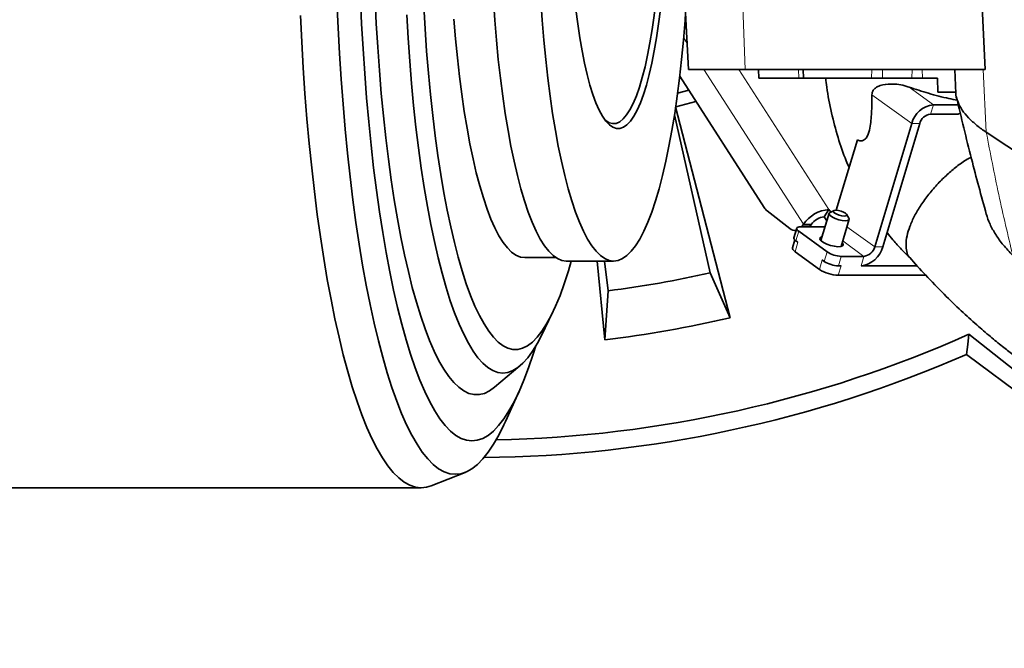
# Model space of a CAD drawing. Header units: millimetres. Extents: x 0 to 14900, y 0 to 10500.
# Tile 37 of 59: x 10770 to 11053, y 5337 to 5517. Entities that reach past the tile are written whole.
import ezdxf

# ---------------------------------------------------------------- set-up
doc = ezdxf.new("R2010")
doc.units = ezdxf.units.MM
doc.header["$LTSCALE"] = 25
doc.styles.add('SLDTEXTSTYLE0', font='TXT', dxfattribs={"width": 0.605})
doc.dimstyles.new('SLDDIMSTYLE1', dxfattribs={"dimtxt": 87.5, "dimasz": 87.5, "dimexe": 0, "dimexo": 0.0625, "dimgap": 21.875, "dimtad": 1, "dimdec": 4, "dimlfac": 25, "dimzin": 12, "dimdsep": 46, "dimtxsty": 'SLDTEXTSTYLE0', "dimsah": 1, "dimcen": 0.09, "dimadec": 1, "dimazin": 3, "dimtfac": 1, "dimtofl": 0, "dimtmove": 0, "dimatfit": 3, "dimfxl": 1, "dimfrac": 2, "dimtolj": 1, "dimtzin": 12, "dimarcsym": 0})

# ---------------------------------------------------------------- blocks, each defined once
blk = doc.blocks.new('_D_7')
at = {"color": 7, "linetype": 'Continuous', "lineweight": 0}
for p, q in [((12219.02, 5746.7), (14288.59, 5746.7)), ((7841.41, 5207.35), (7563.33, 5158.31))]:
    blk.add_line(p, q, dxfattribs=at)
at = {"color": 7, "linetype": 'Continuous', "lineweight": 18}
blk.add_arc((10900.22, 5746.7), 3350.87, 190, 0, dxfattribs=at)
for points in [[(14251.09, 5746.7), (14237.45, 5659.37), (14262.44, 5659.04)], [(7600.26, 5164.82), (7604.29, 5076.53), (7628.86, 5081.19)]]:
    blk.add_solid(points, dxfattribs=at)
at = {"color": 7, "linetype": 'Continuous', "lineweight": 18, "insert": (11058.59, 2510.11), "char_height": 87.5, "attachment_point": 1, "rotation": 5, "style": 'SLDTEXTSTYLE0'}
blk.add_mtext('170°', dxfattribs=at)

msp = doc.modelspace()

# ---------------------------------------------------------------- linework, layer by layer
at = {"color": 7, "linetype": 'Continuous', "lineweight": 35}
for p, q in [((10961.4817919, 5520.6968502), (10962.4299928, 5502.696415)), ((11046.7141731, 5520.6968502), (11047.5425768, 5502.6968502)), ((11047.5425768, 5502.6968502), (10978.6576731, 5502.6968502)), ((10982.4818295, 5502.6968502), (10982.6148725, 5500.171177)), ((10995.2753612, 5502.6968502), (10995.4080725, 5500.1695419)), ((11038.8005987, 5502.6956706), (11039.1634008, 5495.808215)), ((10959.8934204, 5500.759643), (10984.1168805, 5463.0746288)), ((11014.9211842, 5500.1968502), (11014.8968805, 5500.1968502)), ((11033.8124641, 5500.1968502), (11029.5051109, 5500.1968502)), ((11033.939139, 5496.1968502), (11033.8124641, 5500.1968502)), ((10959.272556, 5495.8326507), (10962.4969503, 5496.7092694)), ((11039.1429292, 5496.1968502), (11033.939139, 5496.1968502)), ((10964.5491921, 5493.516548), (10958.7240115, 5491.932378)), ((10958.7029916, 5491.9266616), (10974.3215229, 5431.4619301)), ((11039.842037, 5492.5705752), (11032.6698036, 5492.5705752)), ((10968.6344438, 5444.3407308), (10958.3793764, 5489.6616072)), ((11039.7647794, 5489.8516518), (11031.8548422, 5489.8516518)), ((11039.7647794, 5489.8516518), (11040.4287673, 5490.1439795)), ((11026.4436142, 5487.1327284), (11015.8491167, 5451.7867247)), ((11028.7417475, 5487.1327284), (11018.14725, 5451.7867247)), ((11067.329094, 5471.7873541), (11047.8632878, 5484.6448867)), ((11010.859875, 5482.4653462), (11004.8141129, 5462.2951091)), ((10984.9521611, 5462.1380268), (10991.5041432, 5457.0414895)), ((11001.3539649, 5460.3795703), (11002.7175233, 5462.5008907)), ((11003.1999008, 5461.7504445), (11002.7175233, 5462.5008907)), ((11004.1715344, 5462.2025492), (11003.0316119, 5461.672139)), ((11002.7627312, 5461.405796), (11000.4219286, 5453.5962689)), ((11002.1049456, 5459.2112518), (11001.3539649, 5460.3795703)), ((11006.1693026, 5451.8735696), (11008.5101051, 5459.6830966)), ((11008.4320586, 5460.0534265), (11007.7718322, 5461.1234076)), ((10993.4473792, 5457.1136615), (10992.6324179, 5454.3947382)), ((10992.94146, 5456.5136254), (10993.2675263, 5456.5136254)), ((11001.0847537, 5457.5201666), (10994.5733759, 5457.5201666)), ((10994.8754163, 5457.5201666), (10995.2140574, 5457.9780915)), ((10995.2140574, 5457.9780915), (10995.3941398, 5458.25825)), ((10997.5121907, 5457.9780915), (10997.1735496, 5457.5201666)), ((10997.5121907, 5457.9780915), (10997.6922731, 5458.25825)), ((10992.886965, 5453.8049542), (10992.2081687, 5451.5403131)), ((10993.7905349, 5453.1107702), (10993.2079715, 5453.5333885)), ((11002.1788207, 5450.3356562), (10994.0229329, 5456.2523118)), ((10915.4035697, 5448.6968502), (10924.3200117, 5448.6968502)), ((10992.9755736, 5450.3918468), (10999.9663346, 5445.3204277)), ((11001.3638593, 5447.6167328), (11000.7812959, 5448.0393511)), ((11012.736022, 5449.0678014), (11006.2246443, 5449.0678014)), ((10927.3259309, 5447.6968502), (10940.9192773, 5447.6968502)), ((10938.4006223, 5425.1281061), (10936.2208918, 5447.6968502)), ((10938.2558432, 5447.6968502), (10939.3399193, 5439.1753158)), ((11006.1757274, 5446.348878), (11005.4096829, 5446.348878)), ((11028.0135226, 5446.348878), (11011.9210607, 5446.348878)), ((10974.3215229, 5431.4619301), (10968.6344438, 5444.3407308)), ((11030.4854183, 5443.6299547), (11005.360766, 5443.6299547)), ((10939.3399193, 5439.1753158), (10938.4006223, 5425.1281061)), ((10920.2801348, 5426.5332127), (10923.304804, 5432.7224794)), ((11042.8796942, 5426.7242268), (11067.8036876, 5406.9852205)), ((11042.218187, 5420.9290829), (11069.8052816, 5400.2806049)), ((10906.727401, 5411.5011013), (10914.0263578, 5417.6353051)), ((10909.8749346, 5401.6991779), (10913.8181911, 5410.4049762)), ((10888.5293113, 5383.2637421), (10898.2815454, 5387.1037219)), ((10600.6254905, 5382.6968502), (10885.6450712, 5382.6968502))]:
    msp.add_line(p, q, dxfattribs=at)
at = {"color": 8, "linetype": 'Continuous', "lineweight": 18}
for p, q in [((10978.6576731, 5502.6968502), (10978.0250106, 5520.6968502)), ((10962.0372385, 5510.1523762), (10961.0212782, 5511.7329298)), ((10995.3941398, 5458.25825), (10966.8295582, 5502.6968502)), ((10976.8800586, 5502.6968502), (11002.7175233, 5462.5008907)), ((10994.0665948, 5500.1968502), (10993.9874109, 5502.6968502)), ((11014.8968805, 5500.1968502), (11015.0256662, 5502.6968502)), ((11014.9211842, 5500.1968502), (11015.0499699, 5502.6968502)), ((11018.0557701, 5502.6968502), (11018.0260605, 5500.1968502)), ((11026.497408, 5500.1968502), (11026.5656508, 5502.6968502)), ((11029.4778644, 5502.6968502), (11029.5051109, 5500.1968502)), ((11047.8632878, 5484.6448867), (11046.9547168, 5502.6968502)), ((11032.6698036, 5492.5705752), (11025.7060781, 5497.6223815)), ((11026.4436142, 5487.1327284), (11015.0305356, 5495.4122999)), ((11032.6698036, 5492.5705752), (11031.8548422, 5489.8516518)), ((11028.7417475, 5487.1327284), (11026.4436142, 5487.1327284)), ((10995.2140574, 5457.9780915), (10997.5121907, 5457.9780915)), ((10997.6922731, 5458.25825), (10995.3941398, 5458.25825)), ((11001.5063845, 5457.2142963), (11001.0847537, 5457.5201666)), ((11015.8491167, 5451.7867247), (11007.876796, 5457.5702124)), ((10994.0229329, 5456.2523118), (10993.2079715, 5453.5333885)), ((11012.736022, 5449.0678014), (11006.6513738, 5453.4818847)), ((10993.7905349, 5453.1107702), (10992.9755736, 5450.3918468)), ((11015.8491167, 5451.7867247), (11018.14725, 5451.7867247)), ((10999.9663346, 5445.3204277), (11000.7812959, 5448.0393511)), ((11001.3638593, 5447.6167328), (11002.1788207, 5450.3356562)), ((11006.2246443, 5449.0678014), (11005.4096829, 5446.348878)), ((11011.9210607, 5446.348878), (11012.736022, 5449.0678014)), ((11006.1757274, 5446.348878), (11005.360766, 5443.6299547))]:
    msp.add_line(p, q, dxfattribs=at)
at = {"color": 7, "linetype": 'Continuous', "lineweight": 35, "flags": 128}
for points in [[(10953.564965, 5528.1666716), (10953.4433306, 5526.7633792), (10953.0109031, 5522.3857757), (10952.5124353, 5518.1737208), (10951.9506497, 5514.1502192), (10951.3286145, 5510.3372459), (10950.6497272, 5506.7556261), (10949.9176955, 5503.4249214), (10949.1365176, 5500.3633228), (10948.31046, 5497.5875518), (10947.4440343, 5495.1127687), (10946.5419726, 5492.9524899), (10945.6092018, 5491.118514), (10944.6508162, 5489.6208577), (10943.6720502, 5488.4677006), (10942.6782495, 5487.6653408), (10941.6748419, 5487.2181605), (10940.6673077, 5487.1286022), (10939.6611497, 5487.3971549), (10938.6618631, 5488.0223519), (10938.431797, 5488.2178599)], [(10861.5049353, 5522.1673873), (10861.8343325, 5514.6573637), (10862.2354943, 5507.2285182), (10862.7075645, 5499.8967044), (10863.2495358, 5492.6775688), (10863.8602515, 5485.5865173), (10864.5384084, 5478.6386827), (10865.2825592, 5471.848892), (10866.091116, 5465.2316348), (10866.9623531, 5458.8010329), (10867.8944113, 5452.5708093), (10868.8853016, 5446.5542598), (10869.9329093, 5440.7642239), (10871.0349988, 5435.2130579), (10872.1892182, 5429.9126082), (10873.3931044, 5424.8741863), (10874.6440881, 5420.1085443), (10875.9394997, 5415.6258525), (10877.2765748, 5411.4356771), (10878.6524599, 5407.5469602), (10880.0642188, 5403.9680005), (10881.5088389, 5400.7064356), (10882.9832371, 5397.7692259), (10884.484267, 5395.1626396), (10886.0087255, 5392.8922392), (10887.5533591, 5390.9628699), (10889.1148716, 5389.3786491), (10890.6899306, 5388.1429576), (10892.2751749, 5387.2584323), (10893.8672215, 5386.726961), (10895.4626729, 5386.5496778), (10897.0581242, 5386.726961), (10898.6501708, 5387.2584323), (10900.2354151, 5388.1429576), (10901.8104741, 5389.3786491), (10903.3719866, 5390.9628699), (10904.9166203, 5392.8922392), (10906.4410787, 5395.1626396), (10907.9421086, 5397.7692259), (10909.4165069, 5400.7064356), (10909.8749346, 5401.6991779)], [(10868.2709726, 5523.0661752), (10868.6003276, 5515.7845624), (10869.0013496, 5508.5865678), (10869.47313, 5501.4884972), (10870.0146002, 5494.5064299), (10870.6245336, 5487.6561827), (10871.3015484, 5480.9532736), (10872.0441111, 5474.4128867), (10872.8505394, 5468.0498381), (10873.7190065, 5461.8785423), (10874.6475452, 5455.9129792), (10875.6340519, 5450.1666626), (10876.6762919, 5444.6526099), (10877.7719042, 5439.3833121), (10878.9184069, 5434.370706), (10880.1132028, 5429.6261466), (10881.3535852, 5425.160382), (10882.6367443, 5420.9835285), (10883.9597734, 5417.105048), (10885.3196754, 5413.5337266), (10886.7133696, 5410.2776544), (10888.1376989, 5407.3442074), (10889.5894367, 5404.740031), (10891.0652943, 5402.4710244), (10892.5619286, 5400.5423275), (10894.075949, 5398.9583096), (10895.6039259, 5397.722559), (10897.142398, 5396.8378749), (10898.68788, 5396.3062616), (10900.2368709, 5396.1289232), (10901.7858619, 5396.3062616), (10903.3313439, 5396.8378749), (10904.8698159, 5397.722559), (10906.3977929, 5398.9583096), (10907.9118133, 5400.5423275), (10909.4084475, 5402.4710244), (10910.8843052, 5404.740031), (10912.336043, 5407.3442074), (10913.7603723, 5410.2776544), (10915.1540665, 5413.5337266), (10916.5139685, 5417.105048), (10917.8369976, 5420.9835285), (10918.58593, 5423.3692225)], [(10872.4508541, 5522.7801753), (10872.7941385, 5515.884436), (10873.207909, 5509.0787828), (10873.6911532, 5502.3798704), (10874.2426882, 5495.8040921), (10874.8611646, 5489.3675398), (10875.5450687, 5483.085965), (10876.292727, 5476.9747397), (10877.1023097, 5471.0488191), (10877.9718358, 5465.322705), (10878.8991772, 5459.8104099), (10879.8820648, 5454.5254236), (10880.9180931, 5449.4806792), (10882.0047269, 5444.6885221), (10883.1393069, 5440.1606794), (10884.3190567, 5435.9082316), (10885.5410892, 5431.9415852), (10886.8024139, 5428.2704471), (10888.0999442, 5424.9038012), (10889.4305046, 5421.8498864), (10890.7908393, 5419.116176), (10892.1776191, 5416.7093599), (10893.5874504, 5414.635328), (10895.0168831, 5412.8991558), (10896.4624191, 5411.5050919), (10897.9205211, 5410.456548), (10899.3876206, 5409.7560899), (10900.8601276, 5409.4054317), (10902.3344385, 5409.4054317), (10903.8069455, 5409.7560899), (10905.2740451, 5410.456548), (10906.727401, 5411.5011013)], [(10906.411107, 5522.5825107), (10906.8105646, 5516.7847351), (10907.2794398, 5511.1084747), (10907.816146, 5505.5729362), (10908.4188671, 5500.1968502), (10909.0855637, 5494.9984075), (10909.81398, 5489.995198), (10910.6016511, 5485.2041511), (10911.4459119, 5480.6414782), (10912.3439057, 5476.3226178), (10913.2925939, 5472.2621836), (10914.2887665, 5468.4739149), (10915.3290527, 5464.97063), (10916.4099325, 5461.7641828), (10917.5277487, 5458.8654229), (10918.6787187, 5456.2841589), (10919.8589483, 5454.029125), (10921.0644437, 5452.1079514), (10922.291126, 5450.5271387), (10923.5348445, 5449.2920361), (10924.7913908, 5448.4068226), (10926.0565132, 5447.8744935), (10927.3259309, 5447.6968502), (10927.3259309, 5447.6968502)], [(10920.0044533, 5522.5825107), (10920.403911, 5516.7847351), (10920.8727862, 5511.1084747), (10921.4094924, 5505.5729362), (10922.0122135, 5500.1968502), (10922.6789101, 5494.9984075), (10923.4073263, 5489.995198), (10924.1949975, 5485.2041511), (10925.0392583, 5480.6414782), (10925.9372521, 5476.3226178), (10926.8859403, 5472.2621836), (10927.8821128, 5468.4739149), (10928.9223991, 5464.97063), (10930.0032789, 5461.7641828), (10931.121095, 5458.8654229), (10932.2720651, 5456.2841589), (10933.4522946, 5454.029125), (10934.65779, 5452.1079514), (10935.8844723, 5450.5271387), (10937.1281908, 5449.2920361), (10938.3847372, 5448.4068226), (10939.6498596, 5447.8744935), (10940.9192773, 5447.6968502), (10942.188695, 5447.8744935), (10943.4538174, 5448.4068226), (10944.7103638, 5449.2920361), (10945.9540822, 5450.5271387), (10947.1807645, 5452.1079514), (10948.38626, 5454.029125), (10949.5664895, 5456.2841589), (10950.7174596, 5458.8654229), (10951.8352757, 5461.7641828), (10952.9161555, 5464.97063), (10953.9564417, 5468.4739149), (10954.9526143, 5472.2621836), (10955.9013025, 5476.3226178), (10956.7992963, 5480.6414782), (10957.6435571, 5485.2041511), (10958.4312283, 5489.995198), (10959.1596445, 5494.9984075), (10959.8263411, 5500.1968502), (10960.4290622, 5505.5729362), (10960.9657684, 5511.1084747), (10961.4346436, 5516.7847351), (10961.5846077, 5518.831935)], [(10886.4022848, 5520.8627212), (10886.7812752, 5514.3431244), (10887.2301145, 5507.9269225), (10887.7475927, 5501.6314124), (10888.3323148, 5495.4735657), (10888.9827044, 5489.4699828), (10889.6970083, 5483.6368484), (10890.4733008, 5477.9898876), (10891.3094891, 5472.5443235), (10892.203319, 5467.3148364), (10893.1523809, 5462.3155242), (10894.1541164, 5457.5598641), (10895.2058249, 5453.0606764), (10896.3046712, 5448.8300903), (10897.4476929, 5444.8795105), (10898.6318088, 5441.2195873), (10899.8538266, 5437.860187), (10901.1104521, 5434.8103661), (10902.3982975, 5432.0783463), (10903.713891, 5429.6714927), (10905.0536861, 5427.5962937), (10906.4140709, 5425.8583437), (10907.7913781, 5424.4623278), (10909.1818946, 5423.4120096), (10910.5818719, 5422.7102204), (10911.9875359, 5422.3588522), (10913.3950972, 5422.3588522), (10914.8007612, 5422.7102204), (10916.2007385, 5423.4120096), (10917.591255, 5424.4623278), (10918.9685622, 5425.8583437), (10920.328947, 5427.5962937), (10921.6687421, 5429.6714927), (10922.9843356, 5432.0783463), (10924.272181, 5434.8103661), (10925.5288065, 5437.860187), (10926.7508243, 5441.2195873), (10927.9349402, 5444.8795105), (10928.7626957, 5447.6968502)], [(10930.0688381, 5519.9058544), (10930.5989307, 5515.7284115), (10931.1910122, 5511.7482113), (10931.8419235, 5507.9864898), (10932.5481918, 5504.4633174), (10933.3060487, 5501.1974918), (10934.1114508, 5498.2064375), (10934.960101, 5495.5061132), (10935.8474713, 5493.1109262), (10936.7688271, 5491.0336559), (10937.7192528, 5489.2853854), (10938.6936773, 5487.8754425), (10939.6869017, 5486.8113498), (10940.6936266, 5486.0987848), (10941.7084808, 5485.7415493), (10942.7260496, 5485.7415493), (10943.7409038, 5486.0987848), (10944.7476288, 5486.8113498), (10945.7408532, 5487.8754425), (10946.7152777, 5489.2853854), (10947.6657033, 5491.0336559), (10948.5870592, 5493.1109262), (10949.4744295, 5495.5061132), (10950.3230796, 5498.2064375), (10951.1284818, 5501.1974918), (10951.8863387, 5504.4633174), (10952.592607, 5507.9864898), (10953.2435183, 5511.7482113), (10953.8355997, 5515.7284115), (10954.3656924, 5519.9058544)], [(10851.0373444, 5518.1093279), (10851.4005307, 5510.5695265), (10851.834694, 5503.1170404), (10852.3389344, 5495.7673161), (10852.9122069, 5488.5355869), (10853.5533233, 5481.4368417), (10854.2609547, 5474.4857937), (10855.0336345, 5467.6968502), (10855.8697612, 5461.0840821), (10856.7676017, 5454.6611954), (10857.7252953, 5448.4415026), (10858.7408568, 5442.4378949), (10859.8121814, 5436.6628158), (10860.9370486, 5431.1282349), (10862.113127, 5425.8456236), (10863.3379789, 5420.8259307), (10864.6090656, 5416.0795605), (10865.9237527, 5411.6163505), (10867.2793153, 5407.4455514), (10868.6729437, 5403.5758077), (10870.1017494, 5400.0151402), (10871.562771, 5396.7709289), (10873.0529803, 5393.8498978), (10874.5692887, 5391.2581013), (10876.1085533, 5389.0009113), (10877.6675838, 5387.0830061), (10879.2431488, 5385.5083609), (10880.8319829, 5384.2802393), (10882.4307928, 5383.4011869), (10884.0362647, 5382.8730256), (10885.6450712, 5382.6968502), (10887.2538777, 5382.8730256), (10888.5293113, 5383.2637421)], [(10881.5211372, 5518.3303536), (10881.9184784, 5511.6517363), (10882.3856431, 5505.0784812), (10882.9214323, 5498.6274618), (10883.5244706, 5492.3152377), (10884.1932099, 5486.1580123), (10884.9259338, 5480.1715912), (10885.7207611, 5474.3713413), (10886.5756517, 5468.772152), (10887.4884111, 5463.3883961), (10888.4566961, 5458.2338938), (10889.4780213, 5453.3218765), (10890.5497649, 5448.6649533), (10891.6691758, 5444.2750785), (10892.8333804, 5440.1635209), (10894.0393903, 5436.3408347), (10895.2841096, 5432.8168327), (10896.5643431, 5429.600561), (10897.8768046, 5426.7002758), (10899.218125, 5424.1234219), (10900.584861, 5421.8766141), (10901.9735044, 5419.9656201), (10903.3804904, 5418.3953452), (10904.8022074, 5417.1698203), (10906.2350058, 5416.2921914), (10907.6752078, 5415.7647113), (10909.1191162, 5415.588734), (10910.5630246, 5415.7647113), (10912.0032265, 5416.2921914), (10913.436025, 5417.1698203), (10914.857742, 5418.3953452), (10916.264728, 5419.9656201), (10917.6533714, 5421.8766141), (10919.0201074, 5424.1234219), (10920.2801348, 5426.5332127)], [(10895.0835878, 5517.1267553), (10895.5479975, 5511.5045545), (10896.0795922, 5506.0217354), (10896.6765731, 5500.6968502), (10897.3369202, 5495.5479164), (10898.0583992, 5490.5923566), (10898.8385687, 5485.8469387), (10899.6747889, 5481.3277198), (10900.5642304, 5477.0499914), (10901.5038835, 5473.0282281), (10902.4905687, 5469.2760381), (10903.5209474, 5465.8061178), (10904.5915332, 5462.6302082), (10905.6987034, 5459.7590556), (10906.8387119, 5457.202375), (10908.0077011, 5454.9688176), (10909.2017156, 5453.0659409), (10910.4167152, 5451.5001836), (10911.6485888, 5450.2768438), (10912.893168, 5449.400061), (10914.1462416, 5448.8728017), (10915.4035697, 5448.6968502)], [(11004.7429451, 5462.2959906), (11004.24533, 5462.2316508), (11004.0008524, 5462.0484266), (11004.0467316, 5461.7742121), (11004.375983, 5461.4507541), (11004.9384811, 5461.1272961), (11005.6485906, 5460.8530816), (11006.3982037, 5460.6698574), (11007.0731987, 5460.6055176), (11007.5708138, 5460.6698574), (11007.8152914, 5460.8530816), (11007.7694122, 5461.1272961), (11007.4401608, 5461.4507541), (11006.8776627, 5461.7742121), (11006.1675533, 5462.0484266), (11005.4179401, 5462.2316508), (11004.7429451, 5462.2959906)], [(11008.4320586, 5460.0534265), (11008.5005051, 5459.9105189), (11008.4524382, 5459.5732132), (11008.0647176, 5459.3530525), (11007.3841084, 5459.2765915), (11006.4927019, 5459.3530525), (11005.4980149, 5459.5732132), (11004.5200214, 5459.9105189), (11003.6766818, 5460.3242856), (11003.0697154, 5460.764607), (11002.7723312, 5461.1783737), (11002.8203981, 5461.5156794), (11003.0316119, 5461.672139)], [(10994.5733759, 5457.5201666), (10994.1586137, 5457.4958051), (10993.8269534, 5457.4236569), (10993.5911404, 5457.3064946), (10993.4602369, 5457.1488205), (10993.4392735, 5456.9566942), (10993.5290557, 5456.7374988), (10993.7261334, 5456.499658), (10994.0229329, 5456.2523118)], [(11001.6186543, 5457.5888575), (11001.5487565, 5457.57241), (11001.0847537, 5457.5201666)], [(10993.2079715, 5453.5333885), (10992.911172, 5453.7807347), (10992.7140944, 5454.0185755), (10992.6243121, 5454.2377708), (10992.6324179, 5454.3947382)], [(11006.5044471, 5452.9916991), (11006.6611241, 5452.8137003), (11006.8313588, 5452.3854627), (11006.6365999, 5452.0556775), (11006.0979526, 5451.8600821), (11005.2737876, 5451.8198722), (11004.2534161, 5451.9394051), (11003.147411, 5452.2057277), (11002.0756253, 5452.5899798), (11001.1542035, 5453.0505216), (11000.482996, 5453.5374464), (11000.1347386, 5453.9979882), (11000.1471702, 5454.3822403), (11000.5189438, 5454.6485629), (11000.7570732, 5454.7143984)], [(10992.9755736, 5450.3918468), (10992.579841, 5450.7216418), (10992.3170708, 5451.0387629), (10992.1973611, 5451.3310233), (10992.2081687, 5451.5403131)], [(11042.8796942, 5426.7242268), (11042.5511571, 5423.8192635), (11042.218187, 5420.9290829)]]:
    msp.add_lwpolyline(points, dxfattribs=at)
at = {"color": 7, "linetype": 'Continuous', "lineweight": 18}
for radius in [3056, 1109]:
    msp.add_arc((10900.2182389, 5746.6968502), radius, 190, 170, dxfattribs=at)
at = {"color": 7, "linetype": 'Continuous', "lineweight": 35}
for centre, radius, start, end in [((11033.5526981, 5485.2763508), 7.3474629, 96.901520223, 165.365287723), ((11032.2962895, 5486.2045396), 3.6737314, 96.901520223, 165.365287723), ((10987.2856552, 5465.0598449), 3.7392801, 212.066868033, 231.387578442), ((11003.4189801, 5452.8481737), 9.6781707, 94.156341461, 146.013481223), ((11001.7046933, 5455.5532118), 4.8390853, 94.156341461, 146.013481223), ((10992.9504199, 5458.7740359), 2.2568636, 230.145906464, 278.285588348), ((11011.0381662, 5453.6431023), 7.3474629, 276.901520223, 345.365287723), ((11012.2945748, 5452.7149135), 3.6737314, 276.901520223, 345.365287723), ((11006.4564935, 5456.8968471), 7.832478, 236.897020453, 268.30373959), ((11005.6698983, 5454.0686823), 10.443304, 236.897020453, 268.30373959), ((11005.6415321, 5454.1779238), 7.832478, 236.897020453, 268.30373959), ((10900.2182389, 5746.6968502), 310, 277.25, 282.75), ((10900.2182389, 5746.6968502), 323.8276572, 276.771473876, 283.228526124), ((10900.2182389, 5746.6968502), 350.3352259, 271.141701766, 294.029950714), ((10900.2182389, 5746.6968502), 355.3711066, 270.561469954, 293.552058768)]:
    msp.add_arc(centre, radius, start, end, dxfattribs=at)
for points, knots in [([(10978.6576731, 5502.6968502), (10977.6723252, 5502.6968502), (10975.6947822, 5502.6968502), (10973.0139024, 5502.6968502), (10970.5582881, 5502.6968502), (10967.7032204, 5502.6968502), (10965.4593012, 5502.6968502), (10963.8759054, 5502.6968502), (10963.0339459, 5502.6968502), (10962.5187916, 5502.6968502), (10962.4643521, 5502.6968502), (10962.4376922, 5502.6968502)], [0, 0, 0, 0, 0.0989600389, 0.1986077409, 0.3004239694, 0.4029926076, 0.6019502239, 0.7029364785, 0.8053946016, 0.9046983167, 1, 1, 1, 1]), ([(10994.0665948, 5500.1968502), (10992.8290775, 5500.1968502), (10990.9651331, 5500.1968502), (10988.8500234, 5500.1968502), (10987.4112914, 5500.1968502), (10986.1517636, 5500.1968502), (10985.0751107, 5500.1968502), (10984.1742459, 5500.1968502), (10983.2465655, 5500.1968502), (10982.688975, 5500.1968502), (10982.6347016, 5500.1968502), (10982.6168342, 5500.1968502)], [0, 0, 0, 0, 0.1808300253, 0.27236558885, 0.36540550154, 0.45551415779, 0.54625049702, 0.63771329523, 0.73067769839, 0.91133585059, 1, 1, 1, 1]), ([(10995.4066385, 5500.1968502), (10995.3860303, 5500.1968502), (10995.3442602, 5500.1968502), (10995.2241684, 5500.1968502), (10995.0517525, 5500.1968502), (10994.8131419, 5500.1968502), (10994.6106508, 5500.1968502), (10994.3702278, 5500.1968502), (10994.1953878, 5500.1968502), (10994.0665948, 5500.1968502)], [0, 0, 0, 0, 0.0771339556, 0.1563402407, 0.3671245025, 0.5418612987, 0.6992895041, 0.7784865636, 1, 1, 1, 1]), ([(11014.8968805, 5500.1968502), (11014.8338312, 5500.1968502), (11014.7072951, 5500.1968502), (11014.4321778, 5500.1968502), (11014.0927809, 5500.1968502), (11013.555742, 5500.1968502), (11012.8988331, 5500.1968502), (11012.1374762, 5500.1968502), (11011.3101822, 5500.1968502), (11010.3922374, 5500.1968502), (11009.406627, 5500.1968502), (11008.381157, 5500.1968502), (11007.3054779, 5500.1968502), (11006.2064879, 5500.1968502), (11005.2359255, 5500.1968502), (11004.1249551, 5500.1968502), (11003.0294605, 5500.1968502), (11002.0942444, 5500.1968502), (11001.3174006, 5500.1968502), (11000.5720119, 5500.1968502), (10999.85171, 5500.1968502), (10998.9482907, 5500.1968502), (10998.1295594, 5500.1968502), (10997.4157221, 5500.1968502), (10996.934759, 5500.1968502), (10996.5147239, 5500.1968502), (10996.1580435, 5500.1968502), (10995.8605225, 5500.1968502), (10995.6019381, 5500.1968502), (10995.441585, 5500.1968502), (10995.4241408, 5500.1968502), (10995.4207965, 5500.1968502)], [0, 0, 0, 0, 0.0290394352, 0.0582803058, 0.0881571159, 0.1182537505, 0.1766963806, 0.2063605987, 0.23645763, 0.2948935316, 0.3245543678, 0.354647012, 0.4130939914, 0.442760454, 0.472858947, 0.5165969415, 0.5610344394, 0.5911492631, 0.6202984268, 0.6496517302, 0.6793205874, 0.7094220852, 0.7678616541, 0.7975244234, 0.8276189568, 0.8567708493, 0.8861264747, 0.9157980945, 0.9459025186, 0.9896285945, 1, 1, 1, 1]), ([(11001.7696667, 5500.1968502), (11001.86353, 5499.3350451), (11002.2293185, 5495.9765582), (11003.3747381, 5490.266984), (11005.2386816, 5483.2089735), (11006.9669891, 5477.9766863), (11008.2054639, 5475.1957813), (11008.4896507, 5474.5576605)], [0, 0, 0, 0, 0.0971027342, 0.378413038, 0.6527232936, 0.9203120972, 1, 1, 1, 1]), ([(11018.0260605, 5500.1968502), (11017.5835355, 5500.1968502), (11016.6985006, 5500.1968502), (11015.6592767, 5500.1968502), (11015.1149634, 5500.1968502), (11014.9616247, 5500.1968502), (11014.9211842, 5500.1968502)], [0, 0, 0, 0, 0.29778194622, 0.59555366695, 0.89333428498, 1, 1, 1, 1]), ([(11026.497408, 5500.1968502), (11025.3616874, 5500.1968502), (11023.4577483, 5500.1968502), (11020.5894034, 5500.1968502), (11018.8829012, 5500.1968502), (11018.0260605, 5500.1968502)], [0, 0, 0, 0, 0.4239900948, 0.7107834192, 1, 1, 1, 1]), ([(11029.5051109, 5500.1968502), (11029.2237601, 5500.1968502), (11028.4851744, 5500.1968502), (11027.4271877, 5500.1968502), (11026.7574817, 5500.1968502), (11026.497408, 5500.1968502)], [0, 0, 0, 0, 0.2734528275, 0.7178525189, 1, 1, 1, 1]), ([(11015.0305356, 5495.4122999), (11015.0483215, 5495.6485173), (11015.0839302, 5496.1214444), (11015.4364322, 5496.816693), (11016.1826312, 5497.5361309), (11017.8424966, 5498.2798753), (11020.1434633, 5498.565847), (11022.7519152, 5498.3981074), (11024.5185161, 5498.0192059), (11025.492732, 5497.6936712), (11025.7060781, 5497.6223815)], [0, 0, 0, 0, 0.0552863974, 0.1106880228, 0.1842579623, 0.3132221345, 0.5703443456, 0.755767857, 0.9465149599, 1, 1, 1, 1]), ([(11025.7060781, 5497.6223815), (11027.5605018, 5497.00787), (11031.3263919, 5495.7599445), (11036.0264255, 5494.5314592), (11038.7322788, 5494.0042653), (11039.5331095, 5493.8482358)], [0, 0, 0, 0, 0.4058326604, 0.8241488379, 1, 1, 1, 1]), ([(11045.1857485, 5486.587045), (11044.336531, 5487.320009), (11042.6412066, 5488.7832522), (11040.8458783, 5491.0121344), (11039.6100603, 5493.4598754), (11039.0136973, 5495.175654), (11039.1452654, 5496.1380066), (11039.1458165, 5496.1420375)], [0, 0, 0, 0, 0.2341930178, 0.4675282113, 0.7010839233, 0.9987479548, 1, 1, 1, 1]), ([(11010.859875, 5482.4653462), (11011.1552939, 5482.342769), (11011.7489195, 5482.0964579), (11012.6522412, 5482.2657166), (11013.437241, 5482.9730192), (11014.1370985, 5484.3488647), (11014.5837767, 5486.3062568), (11014.8421182, 5488.5900469), (11015.0119059, 5491.6058424), (11015.0230637, 5493.8856305), (11015.0305356, 5495.4122999)], [0, 0, 0, 0, 0.0830291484, 0.166841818, 0.2405571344, 0.3251472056, 0.4691740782, 0.5999120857, 0.7320795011, 1, 1, 1, 1]), ([(11039.3087147, 5494.7762864), (11040.6998396, 5488.8523642), (11043.3443633, 5477.5910081), (11046.408304, 5466.4436558), (11047.8604898, 5461.1602552)], [0, 0, 0, 0, 0.5260398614, 1, 1, 1, 1]), ([(11047.8632878, 5484.6448867), (11047.3861278, 5484.9673226), (11046.4335159, 5485.6110404), (11045.6011736, 5486.2620992), (11045.1857485, 5486.587045)], [0, 0, 0, 0, 0.5008964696, 1, 1, 1, 1]), ([(11043.4862533, 5477.4988467), (11043.1020959, 5477.3033571), (11041.6576985, 5476.5683339), (11039.3749791, 5474.85097), (11036.5847972, 5472.5307684), (11033.8945644, 5469.8748703), (11031.3244344, 5466.9157154), (11029.0439032, 5463.7647151), (11027.1972243, 5460.6204809), (11025.8600063, 5457.6349636), (11025.0325374, 5454.8525272), (11024.7348809, 5452.3931782), (11024.9491289, 5450.3899695), (11025.4429191, 5449.0820015), (11025.8257893, 5448.7882271), (11025.911364, 5448.7225661)], [0, 0, 0, 0, 0.02826002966, 0.10625517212, 0.18215814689, 0.2596700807, 0.34782259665, 0.43854928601, 0.52640256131, 0.61680357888, 0.70467307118, 0.79507712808, 0.88317712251, 0.97388910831, 1, 1, 1, 1]), ([(11047.8391041, 5461.2420717), (11048.1655537, 5460.2614782), (11048.8204588, 5458.2942655), (11050.4964712, 5455.3160116), (11052.632883, 5452.3218233), (11054.5135856, 5450.3273157), (11055.4539347, 5449.3300642)], [0, 0, 0, 0, 0.2479163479, 0.4973560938, 0.7486786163, 1, 1, 1, 1]), ([(11019.3719135, 5455.8725213), (11019.9378353, 5455.1695104), (11021.2770788, 5453.5058477), (11023.4601206, 5451.070964), (11025.1333225, 5449.4181219), (11025.9402609, 5448.6210024)], [0, 0, 0, 0, 0.2747719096, 0.6502428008, 1, 1, 1, 1]), ([(11025.8839919, 5448.6969209), (11027.379841, 5447.0256904), (11030.6156109, 5443.4105414), (11035.5590273, 5438.3448355), (11040.4711344, 5433.5887898), (11044.9102432, 5429.5539179), (11048.8651212, 5426.1568983), (11052.3300669, 5423.3329958), (11055.2989525, 5421.0245107), (11057.862466, 5419.1111435), (11059.9531719, 5417.6061682), (11061.5778411, 5416.4705108), (11063.0007505, 5415.4967997), (11064.6439297, 5414.3933354), (11065.9375811, 5413.5619625), (11066.6810894, 5413.0841424)], [0, 0, 0, 0, 0.118790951, 0.2569645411, 0.380527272, 0.4901532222, 0.5863770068, 0.6696150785, 0.7401854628, 0.7983233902, 0.8510125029, 0.886934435, 0.9116299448, 0.9492105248, 1, 1, 1, 1])]:
    msp.add_open_spline(points, degree=3, knots=knots, dxfattribs=at)
at = {"color": 8, "linetype": 'Continuous', "lineweight": 18}
msp.add_open_spline([(11047.8632878, 5484.6448867), (11049.0073452, 5478.6768393), (11051.2783496, 5466.8300027), (11054.0690817, 5455.1340032), (11055.4539345, 5449.3300642)], degree=3, knots=[0, 0, 0, 0, 0.5037671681, 1, 1, 1, 1], dxfattribs=at)

# ---------------------------------------------------------------- dimensions: what is measured, and where the dimension line sits
at = {"color": 7, "linetype": 'Continuous', "lineweight": 18}
dim = msp.add_angular_dim_2l(base=(11192.2656691, 2408.5794481), line1=((9808.0664408, 5554.1210211), (7890.6457457, 5216.0280192)), line2=((9631.4193648, 5746.6968502), (12169.0171131, 5746.6968502)), dimstyle='SLDDIMSTYLE1', dxfattribs=at)
dim.commit()
dim.dimension.update_dxf_attribs({"geometry": '_D_7', "text_midpoint": (11192.2656691, 2408.5794481), "dimtype": 162})

doc.saveas('drawing.dxf')
